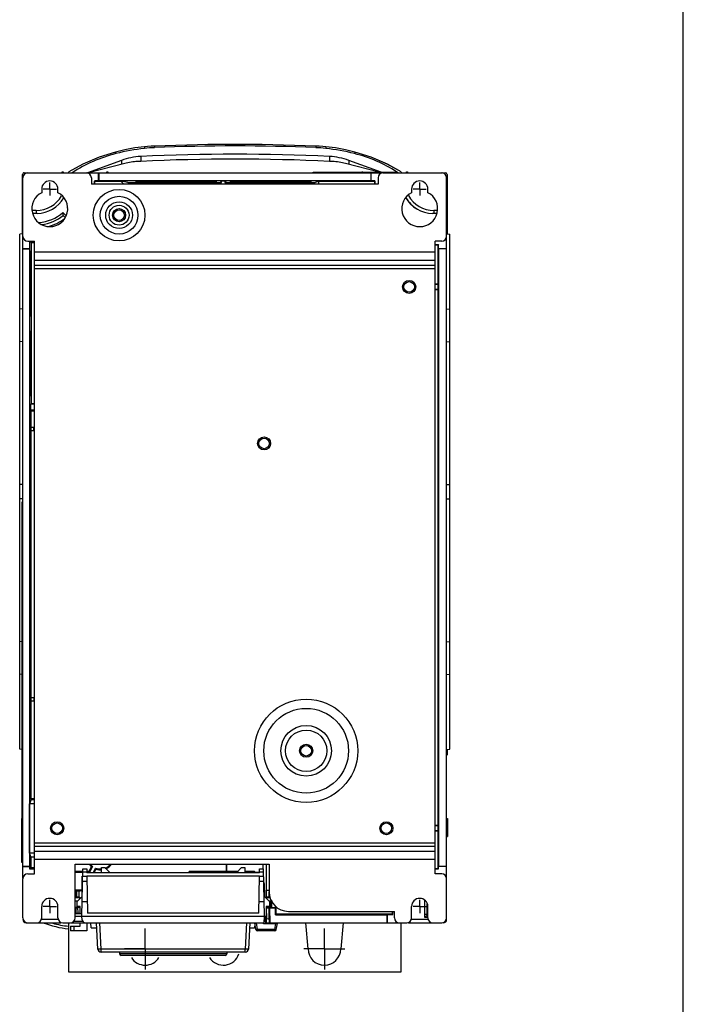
# Model space of a CAD drawing. Header units: millimetres. Extents: x 0 to 1200, y 0 to 1000.
# Tile 27 of 27: x 996 to 1200, y 396 to 698. Entities that reach past the tile are written whole.
import ezdxf

# ---------------------------------------------------------------- set-up
doc = ezdxf.new("R2010")
doc.units = ezdxf.units.MM
doc.header["$LTSCALE"] = 66
doc.linetypes.add('CENTER', pattern=[0.6, 0.375, -0.075, 0.075, -0.075])
doc.layers.get('0').update_dxf_attribs({"linetype": 'CONTINUOUS'})
doc.layers.add('002_AXIS', color=7, linetype='CONTINUOUS')
doc.layers.add('00_COMPONENTS', color=7, linetype='CONTINUOUS')

msp = doc.modelspace()

# ---------------------------------------------------------------- linework, layer by layer
at = {"color": 7, "linetype": 'CONTINUOUS'}
for p, q in [((1200, 0), (1200, 1000)), ((1086.39, 651.1), (1086.39, 651.3)), ((1086.39, 651.3), (1112.39, 651.3)), ((1099.39, 651.1), (1099.39, 651.3)), ((1112.39, 651.1), (1112.39, 651.3))]:
    msp.add_line(p, q, dxfattribs=at)
at = {"layer": '002_AXIS', "color": 7, "linetype": 'CENTER'}
for p, q in [((1005.64, 646.1), (1005.64, 648.1)), ((1119.14, 646.1), (1119.14, 648.1)), ((1005.64, 646.1), (1003.64, 646.1)), ((1005.64, 646.1), (1005.64, 644.1)), ((1005.64, 646.1), (1007.64, 646.1)), ((1119.14, 646.1), (1117.14, 646.1)), ((1119.14, 646.1), (1119.14, 644.1)), ((1119.14, 646.1), (1121.14, 646.1)), ((1005.64, 426.1), (1003.64, 426.1)), ((1005.64, 426.1), (1005.64, 428.1)), ((1005.64, 426.1), (1007.64, 426.1)), ((1005.64, 426.1), (1005.64, 424.1)), ((1119.14, 426.1), (1117.14, 426.1)), ((1119.14, 426.1), (1119.14, 428.1)), ((1119.14, 426.1), (1121.14, 426.1)), ((1119.14, 426.1), (1119.14, 424.1)), ((1034.89, 413.1), (1034.89, 419.4)), ((1089.89, 413.1), (1089.89, 419.4)), ((1034.89, 413.1), (1028.59, 413.1)), ((1034.89, 413.1), (1041.19, 413.1)), ((1034.89, 413.1), (1034.89, 406.8)), ((1089.89, 413.1), (1083.59, 413.1)), ((1089.89, 413.1), (1096.19, 413.1)), ((1089.89, 413.1), (1089.89, 406.8))]:
    msp.add_line(p, q, dxfattribs=at)
at = {"layer": '00_COMPONENTS', "color": 7, "linetype": 'CONTINUOUS'}
for p, q in [((1034.65, 659.08), (1031.7, 658.71)), ((1037.72, 659.29), (1036.75, 659.24)), ((1070.81, 659.74), (1054.17, 659.74)), ((1087.27, 659.29), (1070.81, 659.74)), ((1090.34, 659.08), (1089.37, 659.16)), ((1020.78, 655.89), (1020.77, 655.88)), ((1099.24, 657.47), (1096.36, 658.16)), ((1027.65, 654.92), (1017.17, 651.1)), ((1028.61, 653.95), (1017.51, 651.1)), ((1033.52, 654.6), (1032.58, 654.55)), ((1092.41, 654.55), (1091.47, 654.6)), ((1106.7, 651.3), (1096.38, 653.95)), ((1107.27, 651.3), (1097.34, 654.92)), ((1113.48, 651.43), (1109.18, 653.76)), ((997.29, 632.39), (997.29, 650.6)), ((997.39, 434.78), (997.39, 649.6)), ((997.79, 651.1), (1107.63, 651.1)), ((1009.39, 651.1), (1009.4, 651.4)), ((1009.4, 651.4), (1009.69, 651.4)), ((1009.69, 651.4), (1009.69, 651.1)), ((1011.5, 651.1), (1011.51, 651.43)), ((1018.39, 649.6), (1018.39, 647.6)), ((1020.62, 648.59), (1020.62, 651.1)), ((1020.68, 651.1), (1020.68, 648.6)), ((1023.09, 651.1), (1023.1, 651.4)), ((1023.1, 651.4), (1023.39, 651.4)), ((1023.39, 651.4), (1023.39, 651.1)), ((1101.4, 651.3), (1101.4, 651.4)), ((1101.4, 651.4), (1101.69, 651.4)), ((1101.69, 651.4), (1101.69, 651.3)), ((1104.1, 651.1), (1104.1, 648.6)), ((1104.17, 651.1), (1104.17, 648.59)), ((1106.39, 649.6), (1106.39, 647.6)), ((1107.89, 651.1), (1125.89, 651.1)), ((1113.48, 651.43), (1113.49, 651.1)), ((1115.09, 651.1), (1115.1, 651.4)), ((1115.1, 651.4), (1115.39, 651.4)), ((1115.39, 651.4), (1115.39, 651.1)), ((1126.1, 651.1), (1127, 651.1)), ((1127.39, 631.6), (1127.39, 649.6)), ((1127.5, 650.6), (1127.5, 632.39)), ((1106.39, 647.6), (1018.39, 647.6)), ((1020.62, 648.59), (1019.39, 648.59)), ((1019.44, 648.56), (1027.46, 648.56)), ((1020.68, 648.6), (1020.62, 648.59)), ((1104.1, 648.6), (1020.68, 648.6)), ((1028.34, 647.6), (1027.46, 648.56)), ((1029.61, 648.13), (1027.46, 648.56)), ((1030.1, 647.6), (1029.61, 648.13)), ((1029.61, 648.13), (1057.89, 648.13)), ((1034.89, 648.53), (1053.89, 648.53)), ((1053.89, 648.48), (1034.89, 648.48)), ((1034.89, 648.43), (1053.89, 648.43)), ((1053.89, 648.38), (1034.89, 648.38)), ((1034.89, 648.34), (1053.89, 648.34)), ((1053.89, 648.28), (1034.89, 648.28)), ((1034.89, 648.24), (1053.89, 648.24)), ((1053.89, 648.19), (1034.89, 648.19)), ((1058.33, 648.57), (1057.89, 648.13)), ((1057.89, 648.13), (1057.89, 647.6)), ((1058.23, 647.6), (1058.33, 648.57)), ((1059.45, 648.57), (1058.33, 648.57)), ((1059.56, 647.6), (1059.45, 648.57)), ((1059.45, 648.57), (1059.89, 648.13)), ((1059.89, 648.13), (1059.89, 647.6)), ((1059.89, 648.13), (1086.89, 648.13)), ((1063.89, 648.53), (1082.89, 648.53)), ((1082.89, 648.48), (1063.89, 648.48)), ((1063.89, 648.43), (1082.89, 648.43)), ((1082.89, 648.38), (1063.89, 648.38)), ((1063.89, 648.34), (1082.89, 648.34)), ((1082.89, 648.28), (1063.89, 648.28)), ((1063.89, 648.24), (1082.89, 648.24)), ((1082.89, 648.19), (1063.89, 648.19)), ((1086.89, 648.13), (1088.1, 648.53)), ((1086.89, 648.13), (1086.89, 647.6)), ((1088.1, 648.53), (1088.1, 647.6)), ((1088.1, 648.53), (1105.24, 648.53)), ((1104.1, 648.6), (1104.17, 648.59)), ((1105.39, 648.59), (1104.17, 648.59)), ((1105.39, 648.59), (1105.24, 648.53)), ((1105.24, 648.53), (1105.24, 647.6)), ((1105.39, 648.59), (1105.39, 647.6)), ((1003.14, 646.1), (1003.14, 645)), ((1008.14, 645), (1008.14, 646.1)), ((1116.64, 646.1), (1116.64, 645)), ((1121.64, 645), (1121.64, 646.1)), ((1011.14, 640.27), (1011.1, 640.31)), ((1011.13, 640.31), (1011.1, 640.31)), ((1001.49, 638.6), (1000.55, 638.6)), ((1001.74, 638.61), (1000.56, 638.57)), ((1009.68, 638.9), (1010.59, 637.99)), ((1009.78, 638.01), (1010.4, 637.39)), ((1124.23, 638.57), (1123.05, 638.61)), ((1124.24, 638.6), (1123.49, 638.6)), ((1127.49, 635.3), (1127.41, 637.64)), ((1127.49, 635.3), (1127.39, 635.3)), ((997.39, 632.39), (996.39, 632.3)), ((996.39, 474.3), (996.39, 632.3)), ((1127.39, 632.39), (1128.39, 632.3)), ((1127.39, 434.78), (1127.39, 631.34)), ((1128.39, 474.3), (1128.39, 632.3)), ((998.89, 630.1), (1000.89, 630.1)), ((999.41, 630.1), (999.41, 627.88)), ((999.66, 630.1), (999.87, 629.7)), ((999.87, 629.7), (999.87, 580.36)), ((999.87, 629.7), (1000.89, 629.7)), ((1000.89, 436.1), (1000.89, 630.1)), ((1123.89, 436.1), (1123.89, 630.1)), ((1125.89, 630.1), (1123.89, 630.1)), ((1123.89, 629.1), (1124.89, 629.1)), ((1124.74, 628.95), (1123.89, 628.95)), ((1124.89, 629.1), (1124.74, 628.95)), ((1124.74, 616.98), (1124.74, 628.95)), ((1124.89, 627.88), (1124.89, 629.1)), ((997.39, 627.88), (999.41, 627.88)), ((997.39, 627.81), (999.4, 627.81)), ((999.4, 627.81), (999.41, 627.88)), ((999.4, 627.81), (999.4, 438.39)), ((999.47, 608.6), (999.47, 625.6)), ((999.5, 625.6), (999.5, 608.6)), ((999.55, 625.6), (999.55, 608.6)), ((999.6, 625.6), (999.6, 608.6)), ((999.65, 625.6), (999.65, 608.6)), ((999.71, 625.6), (999.71, 608.6)), ((999.76, 625.6), (999.76, 608.6)), ((999.81, 625.6), (999.81, 608.6)), ((1124.89, 627.88), (1127.39, 627.88)), ((1124.95, 627.81), (1124.89, 627.88)), ((1124.95, 438.39), (1124.95, 627.81)), ((1127.39, 627.81), (1124.95, 627.81)), ((1124.74, 616.98), (1123.89, 616.98)), ((1123.89, 616.9), (1124.82, 616.9)), ((1124.82, 616.9), (1124.74, 616.98)), ((1124.82, 615.3), (1124.82, 616.9)), ((1124.82, 615.3), (1123.89, 615.3)), ((1124.74, 615.23), (1123.89, 615.23)), ((1124.82, 615.3), (1124.74, 615.23)), ((1124.74, 450.98), (1124.74, 615.23)), ((997.39, 609.27), (996.39, 609.36)), ((1127.39, 609.27), (1128.39, 609.36)), ((999.47, 584.1), (999.47, 601.1)), ((999.5, 601.1), (999.5, 584.1)), ((999.55, 601.1), (999.55, 584.1)), ((999.6, 601.1), (999.6, 584.1)), ((999.65, 601.1), (999.65, 584.1)), ((999.71, 601.1), (999.71, 584.1)), ((999.76, 601.1), (999.76, 584.1)), ((999.81, 601.1), (999.81, 584.1)), ((997.39, 599.33), (996.39, 599.24)), ((1127.39, 599.33), (1128.39, 599.24)), ((999.87, 580.36), (999.78, 580.1)), ((999.78, 578.45), (999.78, 580.1)), ((1000.89, 580.1), (999.78, 580.1)), ((999.87, 580.36), (1000.89, 580.36)), ((999.89, 578.1), (999.78, 578.45)), ((999.78, 578.45), (1000.89, 578.45)), ((999.89, 459.1), (999.89, 578.1)), ((999.89, 578.1), (1000.89, 578.1)), ((999.42, 573.13), (999.89, 573.6)), ((999.42, 573.13), (1000.69, 573.13)), ((999.42, 572.07), (999.89, 571.6)), ((999.42, 572.07), (1000.69, 572.07)), ((1000.69, 573.13), (1000.89, 573.18)), ((1000.69, 572.07), (1000.69, 573.13)), ((1000.69, 572.07), (1000.89, 572.03)), ((997.39, 555.46), (996.39, 555.46)), ((1127.39, 555.46), (1128.39, 555.46)), ((997.39, 551.15), (996.39, 551.15)), ((997.39, 550.1), (997.09, 550.09)), ((997.09, 550.09), (997.09, 540.11)), ((1127.39, 551.15), (1128.39, 551.15)), ((997.19, 440.1), (997.19, 548.1)), ((997.39, 548.1), (997.19, 548.1)), ((997.19, 540.11), (997.09, 540.11)), ((997.19, 507.29), (996.39, 507.36)), ((1127.39, 507.27), (1128.39, 507.36)), ((997.19, 497.31), (996.39, 497.24)), ((1127.39, 497.33), (1128.39, 497.24)), ((999.42, 490.13), (999.89, 490.6)), ((1000.69, 490.13), (999.42, 490.13)), ((1000.89, 490.18), (1000.69, 490.13)), ((1000.69, 490.13), (1000.69, 489.07)), ((999.42, 489.07), (999.89, 488.6)), ((1000.69, 489.07), (999.42, 489.07)), ((1000.89, 489.03), (1000.69, 489.07)), ((997.19, 474.23), (996.39, 474.3)), ((1127.39, 474.22), (1128.39, 474.3)), ((1127.5, 474.22), (1127.5, 472.64)), ((999.87, 459.02), (999.89, 459.1)), ((999.87, 459.02), (1000.89, 459.02)), ((999.87, 459.02), (999.87, 458.89)), ((1000.89, 459.1), (999.89, 459.1)), ((999.87, 458.89), (999.44, 457.6)), ((1000.89, 457.6), (999.44, 457.6)), ((999.44, 442.6), (999.44, 457.6)), ((999.87, 458.89), (1000.89, 458.89)), ((997.19, 453.1), (997.09, 453.09)), ((997.09, 439.61), (997.09, 453.09)), ((1127.39, 453.1), (1127.69, 453.09)), ((1127.69, 453.09), (1127.69, 447.61)), ((997.19, 452.61), (997.09, 452.61)), ((997.19, 450.1), (997.09, 450.09)), ((1124.74, 450.98), (1123.89, 450.98)), ((1123.89, 450.9), (1124.82, 450.9)), ((1124.82, 450.9), (1124.74, 450.98)), ((1124.82, 449.3), (1124.82, 450.9)), ((1127.39, 452.6), (1127.69, 452.61)), ((1124.82, 449.3), (1123.89, 449.3)), ((1124.74, 449.23), (1123.89, 449.23)), ((1124.82, 449.3), (1124.74, 449.23)), ((1124.74, 437.75), (1124.74, 449.23)), ((1127.39, 447.6), (1127.69, 447.61)), ((999.44, 442.6), (1000.89, 442.6)), ((999.86, 441.33), (999.44, 442.6)), ((999.86, 441.33), (1000.89, 441.33)), ((999.86, 441.33), (999.86, 438.05)), ((997.19, 440.1), (997.09, 440.09)), ((997.39, 439.6), (997.09, 439.61)), ((997.39, 440.1), (997.19, 440.1)), ((997.39, 438.39), (999.4, 438.39)), ((999.41, 438.32), (997.39, 438.32)), ((999.4, 438.39), (999.41, 438.32)), ((999.41, 438.32), (999.41, 437.6)), ((999.41, 437.6), (999.86, 438.05)), ((999.86, 438.05), (1000.89, 438.05)), ((1013.39, 439.1), (1072.89, 439.1)), ((1013.39, 422.6), (1013.39, 439.1)), ((1018.45, 438.32), (1017.64, 436.85)), ((1018.77, 438.39), (1017.79, 436.6)), ((1018.89, 436.4), (1019.7, 437.87)), ((1021.46, 436.4), (1021.49, 438.1)), ((1021.49, 438.1), (1022.49, 438.1)), ((1022.49, 438.1), (1024.11, 436.4)), ((1059.88, 436.86), (1059.88, 439.1)), ((1059.93, 436.81), (1059.93, 439.1)), ((1062.88, 436.4), (1064.49, 438.1)), ((1064.49, 438.1), (1065.49, 438.1)), ((1065.49, 438.1), (1065.52, 436.4)), ((1071.03, 439.1), (1071.03, 437.6)), ((1072.16, 431.1), (1072.16, 439.1)), ((1072.89, 439.1), (1072.89, 430.6)), ((1124.95, 438.39), (1124.89, 438.32)), ((1127.39, 438.32), (1124.89, 438.32)), ((1124.89, 437.6), (1124.89, 438.32)), ((1127.39, 438.39), (1124.95, 438.39)), ((998.89, 436.1), (1000.89, 436.1)), ((999.41, 437.6), (1000.89, 437.6)), ((1015.73, 436.85), (1013.39, 436.85)), ((1013.39, 436.6), (1015.73, 436.6)), ((1015.49, 423.1), (1015.75, 437.6)), ((1015.71, 435.37), (1015.55, 435.37)), ((1015.55, 435.37), (1015.71, 435.21)), ((1015.55, 431.1), (1015.55, 435.37)), ((1015.75, 437.6), (1016.99, 437.6)), ((1016.99, 437.6), (1017.01, 436.4)), ((1017.64, 436.85), (1017.01, 436.85)), ((1017.01, 436.6), (1017.79, 436.6)), ((1069.97, 436.4), (1017.01, 436.4)), ((1069.96, 435.41), (1017.03, 435.41)), ((1017.03, 435.41), (1017.23, 424.1)), ((1017.64, 436.85), (1017.79, 436.6)), ((1019.19, 436.4), (1019.82, 437.55)), ((1059.88, 436.86), (1048.39, 436.86)), ((1048.39, 436.86), (1048.47, 436.79)), ((1048.39, 436.4), (1048.39, 436.86)), ((1063.24, 436.79), (1048.47, 436.79)), ((1048.47, 436.4), (1048.47, 436.79)), ((1068.47, 436.79), (1065.52, 436.79)), ((1068.47, 436.79), (1068.66, 436.6)), ((1068.47, 436.4), (1068.47, 436.79)), ((1068.66, 436.6), (1069.98, 436.6)), ((1068.66, 436.4), (1068.66, 436.6)), ((1069.76, 424.1), (1069.96, 435.41)), ((1069.97, 436.4), (1069.99, 437.6)), ((1069.99, 437.6), (1071.24, 437.6)), ((1071.49, 423.1), (1071.24, 437.6)), ((1123.89, 437.75), (1124.74, 437.75)), ((1123.89, 437.6), (1124.89, 437.6)), ((1125.89, 436.1), (1123.89, 436.1)), ((1124.89, 437.6), (1124.74, 437.75)), ((997.39, 422.6), (997.39, 434.6)), ((1015.52, 429.13), (1015.59, 433.14)), ((1071.4, 433.14), (1071.47, 429.13)), ((1127.39, 422.1), (1127.39, 434.6)), ((1015.55, 431.1), (1013.39, 431.1)), ((1013.71, 430.74), (1013.39, 430.74)), ((1013.39, 429.15), (1013.71, 429.15)), ((1013.39, 428.9), (1014.82, 428.9)), ((1013.71, 430.74), (1013.89, 430.8)), ((1013.71, 429.15), (1013.71, 430.74)), ((1013.71, 429.15), (1013.89, 429.02)), ((1014.63, 430.8), (1013.89, 430.8)), ((1013.89, 429.02), (1013.89, 430.8)), ((1013.89, 429.02), (1014.63, 429.02)), ((1013.99, 427.6), (1015.52, 429.13)), ((1014.63, 430.8), (1015.55, 431.1)), ((1014.63, 429.02), (1014.63, 430.8)), ((1014.63, 429.02), (1014.82, 428.9)), ((1014.82, 428.43), (1014.82, 428.9)), ((1071.47, 429.13), (1072.99, 427.6)), ((1072.15, 429.02), (1071.97, 428.9)), ((1071.97, 428.9), (1073.22, 428.9)), ((1071.97, 428.63), (1071.97, 428.9)), ((1072.15, 429.02), (1072.15, 431.1)), ((1072.15, 429.02), (1072.89, 429.02)), ((1072.16, 431.1), (1072.9, 431.1)), ((1072.89, 429.02), (1072.9, 429.03)), ((1072.9, 429.03), (1072.9, 430.56)), ((1072.9, 429.03), (1073.16, 429.03)), ((1003.14, 422.6), (1003.14, 426.1)), ((1008.14, 422.6), (1008.14, 426.1)), ((1014.15, 427.75), (1013.39, 427.75)), ((1014.09, 427.7), (1013.39, 427.7)), ((1013.39, 425.9), (1014.89, 425.9)), ((1013.71, 425.61), (1014.16, 425.9)), ((1013.99, 426.12), (1013.99, 427.6)), ((1014.99, 426.1), (1013.99, 426.12)), ((1014.16, 425.9), (1014.19, 424.1)), ((1014.89, 425.9), (1014.85, 424.1)), ((1014.89, 426.1), (1014.89, 425.9)), ((1014.99, 425.97), (1014.89, 425.9)), ((1014.99, 423.8), (1014.99, 426.1)), ((1017.17, 427.51), (1015.57, 427.51)), ((1071.42, 427.51), (1069.82, 427.51)), ((1072.99, 426.12), (1071.99, 426.1)), ((1071.99, 426.1), (1071.99, 421.2)), ((1071.99, 425.9), (1073.39, 425.9)), ((1071.99, 425.84), (1072.16, 425.73)), ((1073.47, 427.75), (1072.84, 427.75)), ((1073.39, 427.7), (1072.89, 427.7)), ((1072.99, 427.6), (1072.99, 426.12)), ((1073.39, 425.9), (1073.39, 427.7)), ((1073.39, 425.9), (1073.66, 425.72)), ((1073.66, 427.99), (1073.66, 425.72)), ((1074.92, 425.71), (1074.92, 426.14)), ((1116.64, 422.6), (1116.64, 426.1)), ((1120.69, 422.72), (1120.69, 427.92)), ((1121.41, 423.43), (1121.41, 426.83)), ((1121.41, 426.12), (1121.64, 426.12)), ((1121.64, 422.6), (1121.64, 426.1)), ((1013.39, 425.61), (1013.71, 425.61)), ((1013.39, 424.1), (1014.85, 424.1)), ((1015.51, 423.8), (1013.39, 423.8)), ((1013.39, 423.1), (1071.99, 423.1)), ((1013.74, 424.1), (1013.71, 425.61)), ((1015.55, 422.05), (1015.49, 423.1)), ((1069.76, 424.1), (1017.23, 424.1)), ((1071.39, 421.1), (1071.49, 423.1)), ((1071.6, 423.1), (1071.79, 420.9)), ((1072.16, 425.73), (1072.89, 425.73)), ((1072.24, 422.28), (1072.16, 425.73)), ((1072.89, 425.73), (1073.13, 425.57)), ((1072.98, 422.23), (1072.89, 425.73)), ((1074.84, 425.57), (1073.13, 425.57)), ((1073.25, 421.1), (1073.13, 425.57)), ((1074.89, 425.72), (1073.66, 425.72)), ((1075.05, 425.71), (1074.84, 425.57)), ((1074.84, 423.55), (1074.84, 425.57)), ((1074.84, 423.55), (1075.05, 423.75)), ((1074.84, 423.55), (1109.1, 423.55)), ((1075.05, 425.71), (1074.92, 425.71)), ((1075.05, 423.75), (1075.05, 425.71)), ((1110.74, 423.75), (1075.05, 423.75)), ((1078.89, 424.6), (1111.39, 424.6)), ((1109.1, 423.55), (1109.17, 423.6)), ((1109.1, 421.1), (1109.1, 423.55)), ((1109.17, 423.6), (1110.89, 423.6)), ((1109.17, 423.6), (1109.17, 421.1)), ((1110.74, 423.75), (1110.74, 424.6)), ((1110.89, 423.6), (1110.74, 423.75)), ((1110.89, 423.6), (1110.89, 424.6)), ((1111.39, 422.6), (1111.39, 424.6)), ((1121.41, 423.43), (1120.69, 422.72)), ((1121.64, 423.85), (1121.41, 423.85)), ((1121.64, 423.65), (1121.41, 423.77)), ((1121.64, 423.55), (1121.41, 423.43)), ((998.39, 421.1), (1009.07, 421.1)), ((1009.64, 421.1), (1011.89, 421.1)), ((1011.39, 421.1), (1011.39, 406.1)), ((1011.99, 420.05), (1014.99, 420.1)), ((1011.99, 420.05), (1011.99, 418.6)), ((1012.07, 421.1), (1071.39, 421.1)), ((1014.99, 420.1), (1014.99, 421.1)), ((1017.04, 421.1), (1016.99, 418.6)), ((1018.33, 419.6), (1018.2, 421.1)), ((1020.42, 413.05), (1019.99, 421.1)), ((1066.99, 421.1), (1066.57, 413.05)), ((1068.56, 420.74), (1068.46, 419.6)), ((1068.86, 419.02), (1068.49, 421.1)), ((1070.79, 421.1), (1070.85, 421.05)), ((1071.2, 420.9), (1075.46, 420.9)), ((1071.75, 421.45), (1072.29, 420.9)), ((1072.09, 421.1), (1115.14, 421.1)), ((1075.13, 419.02), (1075.46, 420.9)), ((1084.89, 413.1), (1084.19, 421.1)), ((1095.59, 421.1), (1094.89, 413.1)), ((1113.39, 406.1), (1113.39, 421.1)), ((1115.72, 421.1), (1125.89, 421.1)), ((1121.64, 422.72), (1120.69, 422.72)), ((1016.99, 418.6), (1011.99, 418.6)), ((1018.33, 419.6), (1020.07, 419.6)), ((1066.91, 419.6), (1068.46, 419.6)), ((1074.99, 418.6), (1069.35, 418.6)), ((1074.99, 418.6), (1074.99, 418.79)), ((1065.57, 412.1), (1021.41, 412.1)), ((1026.99, 412.1), (1027.02, 411.58)), ((1059.47, 411.1), (1027.52, 411.1)), ((1059.99, 412.1), (1059.97, 411.58)), ((1011.39, 406.1), (1113.39, 406.1))]:
    msp.add_line(p, q, dxfattribs=at)
at = {"layer": '00_COMPONENTS', "color": 9, "linetype": 'CONTINUOUS'}
for p, q in [((1037.72, 659.29), (1037.74, 658.81)), ((1087.27, 659.29), (1087.25, 658.81)), ((1033.52, 656.1), (1033.52, 654.6)), ((1091.47, 656.1), (1091.47, 654.6)), ((1027.65, 654.92), (1027.65, 653.7)), ((1097.34, 654.92), (1097.34, 653.7)), ((1112.43, 651.16), (1112.41, 651.17)), ((1112.46, 651.14), (1112.43, 651.16)), ((1112.47, 651.13), (1112.46, 651.14)), ((1034.89, 648.53), (1034.89, 648.48)), ((1034.89, 648.43), (1034.89, 648.38)), ((1034.89, 648.34), (1034.89, 648.28)), ((1034.89, 648.24), (1034.89, 648.19)), ((1053.89, 648.53), (1053.89, 648.48)), ((1053.89, 648.43), (1053.89, 648.38)), ((1053.89, 648.34), (1053.89, 648.28)), ((1053.89, 648.24), (1053.89, 648.19)), ((1063.89, 648.53), (1063.89, 648.48)), ((1063.89, 648.43), (1063.89, 648.38)), ((1063.89, 648.34), (1063.89, 648.28)), ((1063.89, 648.24), (1063.89, 648.19)), ((1082.89, 648.53), (1082.89, 648.48)), ((1082.89, 648.43), (1082.89, 648.38)), ((1082.89, 648.34), (1082.89, 648.28)), ((1082.89, 648.24), (1082.89, 648.19)), ((1001.49, 639.57), (1000.32, 639.57)), ((1001.49, 639.57), (1001.49, 638.6)), ((1123.49, 639.57), (1123.49, 638.6)), ((1124.47, 639.57), (1123.49, 639.57)), ((1123.89, 626.72), (1000.89, 626.72)), ((1123.89, 624.25), (1000.89, 624.25)), ((1123.89, 622.71), (1000.89, 622.71)), ((1123.89, 621.65), (1000.89, 621.65)), ((1123.89, 445.55), (1000.89, 445.55)), ((1123.89, 444.49), (1000.89, 444.49)), ((1123.89, 442.96), (1000.89, 442.96)), ((1123.89, 440.48), (1000.89, 440.48)), ((1017.03, 435.3), (1015.71, 435.3)), ((1015.73, 436.74), (1017.01, 436.74)), ((1071.28, 435.3), (1069.95, 435.3)), ((1069.98, 436.74), (1071.26, 436.74)), ((1017.06, 433.77), (1015.68, 433.77)), ((1071.31, 433.77), (1069.93, 433.77)), ((997.39, 422.1), (997.56, 422.1)), ((998.39, 421.1), (998.39, 421.26)), ((1008.31, 422.1), (1002.98, 422.1)), ((1009.07, 421.1), (1009.07, 421.29)), ((1012.96, 421.58), (1015.7, 421.58)), ((1012.99, 420.07), (1012.99, 418.6)), ((1021.41, 413.05), (1020.99, 421.1)), ((1066, 421.1), (1065.57, 413.05)), ((1069.35, 419.08), (1069, 421.1)), ((1074.63, 419.08), (1074.96, 420.9)), ((1115.72, 421.1), (1115.72, 421.29)), ((1121.81, 422.1), (1116.48, 422.1)), ((1126.39, 421.1), (1126.39, 421.27)), ((1127.39, 422.1), (1127.23, 422.1)), ((1074.63, 419.08), (1069.35, 419.08)), ((1069.35, 418.6), (1069.35, 419.08)), ((1074.63, 418.6), (1074.63, 419.08)), ((1065.57, 413.05), (1021.41, 413.05)), ((1021.41, 412.1), (1021.41, 413.05)), ((1059.97, 411.58), (1027.02, 411.58)), ((1065.57, 412.1), (1065.57, 413.05))]:
    msp.add_line(p, q, dxfattribs=at)
at = {"layer": '00_COMPONENTS', "color": 4, "linetype": 'CONTINUOUS'}
msp.add_line((1121.64, 423.6), (1120.69, 423.6), dxfattribs=at)
at = {"layer": '00_COMPONENTS', "color": 7, "linetype": 'CONTINUOUS'}
for points in [[(1034.65, 659.08), (1031.72, 658.72), (1028.62, 658.16), (1025.75, 657.47)], [(1031.7, 658.71), (1028.61, 658.15), (1025.75, 657.47)], [(1037.72, 659.29), (1036.77, 659.24), (1035.62, 659.16), (1034.65, 659.08)], [(1036.75, 659.24), (1035.6, 659.16), (1034.65, 659.08)], [(1087.27, 659.29), (1070.83, 659.74), (1054.18, 659.74), (1037.72, 659.29)], [(1089.37, 659.16), (1088.22, 659.24), (1087.27, 659.29)], [(1090.34, 659.08), (1089.39, 659.16), (1088.24, 659.24), (1087.27, 659.29)], [(1096.36, 658.16), (1093.27, 658.72), (1090.34, 659.08)], [(1099.24, 657.47), (1096.38, 658.15), (1093.28, 658.71), (1090.34, 659.08)], [(1025.75, 657.47), (1020.78, 655.89), (1015.8, 653.76), (1011.51, 651.43)], [(1020.77, 655.88), (1015.79, 653.75), (1011.51, 651.43)], [(1113.48, 651.43), (1109.2, 653.75), (1104.22, 655.88), (1099.24, 657.47)], [(1109.18, 653.76), (1104.2, 655.89), (1099.27, 657.46)]]:
    msp.add_lwpolyline(points, dxfattribs=at)
at = {"layer": '00_COMPONENTS', "color": 9, "linetype": 'CONTINUOUS'}
for centre, radius in [((1026.89, 638.1), 7.91), ((1026.89, 638.1), 5.79), ((1026.89, 638.1), 4.11), ((1026.89, 638.1), 3.05), ((1084.29, 473.85), 15.83), ((1084.29, 473.85), 13), ((1084.29, 473.85), 7.76), ((1084.29, 473.85), 6.34)]:
    msp.add_circle(centre, radius, dxfattribs=at)
at = {"layer": '00_COMPONENTS', "color": 7, "linetype": 'CONTINUOUS'}
for centre, radius in [((1026.89, 638.1), 2), ((1026.89, 638.1), 1.62), ((1115.89, 616.1), 2), ((1115.89, 616.1), 1.62), ((1071.39, 568.1), 2), ((1071.39, 568.1), 1.62), ((1084.29, 473.85), 2), ((1084.29, 473.85), 1.62), ((1007.89, 450.1), 2), ((1007.89, 450.1), 1.62), ((1108.89, 450.1), 2), ((1108.89, 450.1), 1.62)]:
    msp.add_circle(centre, radius, dxfattribs=at)
at = {"layer": '00_COMPONENTS', "color": 9, "linetype": 'CONTINUOUS'}
for centre, radius, start, end in [((1041.94, 593.21), 65.76, 96.3193, 104.1292), ((1039.64, 613.65), 45.19, 92.4101, 96.2806), ((1062.49, 70.34), 588.99, 87.59155, 92.40845), ((1085.35, 613.65), 45.19, 83.7194, 87.5899), ((1083.05, 593.21), 65.76, 75.8708, 83.6807), ((1036.6, 614.34), 43.96, 104.1003, 123.213), ((1088.39, 614.34), 43.97, 57.2981, 75.8995), ((1001.49, 648.57), 9, 270.0001, 329.6632), ((1123.49, 648.57), 9, 209.4453, 269.9999)]:
    msp.add_arc(centre, radius, start, end, dxfattribs=at)
at = {"layer": '00_COMPONENTS', "color": 7, "linetype": 'CONTINUOUS'}
for centre, radius, start, end in [((1034.49, 636.12), 20, 92.7773, 110), ((1062.49, 58.8), 598, 87.22272, 92.77728), ((1062.49, 57.3), 598, 87.22272, 92.77728), ((1090.5, 636.12), 20, 70, 87.2227), ((1033.58, 634.58), 20, 92.8672, 104.3938), ((1091.41, 634.58), 20, 75.6064, 87.1328), ((998.89, 649.6), 1.5, 90, 180), ((1016.89, 649.6), 1.5, 0, 90), ((1107.89, 649.6), 1.5, 90, 180), ((1125.89, 649.6), 1.5, 0, 90), ((1126.17, 650.3), 0.8, 41.7104, 90), ((1005.64, 646.1), 2.5, 0, 180), ((1001.39, 648.6), 18, 356.7095, 359.9444), ((1001.39, 648.6), 18.04, 356.7988, 359.8753), ((1119.14, 646.1), 2.5, 0, 180), ((1005.64, 640.1), 5.5, 117.0357, 62.9643), ((1001.39, 648.6), 10, 272, 328.5609), ((1119.14, 640.1), 5.5, 117.0357, 62.9643), ((1123.39, 648.6), 10, 210.6363, 268), ((1123.49, 648.6), 10, 210.915, 239.4123), ((1001.39, 648.6), 12.76, 319.4942, 319.6722), ((1001.39, 648.6), 12.76, 273.9015, 310.5058), ((1001.39, 648.6), 13.51, 277.4484, 308.3767), ((940.86, 631.01), 69.28, 5.7999, 6.5356), ((1001.39, 648.6), 14.49, 285.0188, 307.2847), ((998.89, 631.6), 1.5, 180, 270), ((1125.89, 631.6), 1.5, 270, 360), ((1021.14, 441.6), 4, 222.336, 233.5332), ((1016.05, 450.81), 12.72, 280.8701, 282.3499), ((1031.67, 442.24), 12.74, 200.0295, 201.5752), ((1021.14, 441.6), 4, 248.8453, 274.6949), ((1021.14, 441.6), 4, 291.6679, 321.1346), ((1021.14, 441.6), 4.26, 293.4946, 323.7241), ((998.89, 434.6), 1.5, 90, 180), ((1021.14, 441.6), 4.26, 251.9368, 274.5876), ((1125.89, 434.6), 1.5, 0, 90), ((1017.59, 433.1), 2, 170.0578, 179), ((1069.4, 433.1), 2, 1, 9.9422), ((1078.89, 430.6), 6, 180, 270), ((1005.64, 426.1), 2.5, 0, 180), ((1119.14, 426.1), 2.5, 0, 180), ((998.89, 422.6), 1.5, 180, 270), ((998.39, 422.1), 1, 180, 270), ((1001.64, 422.6), 1.5, 270, 360), ((1014.39, 449.1), 30, 248.9904, 264.2383), ((1014.39, 449.1), 29.2, 254.3748, 264.0799), ((1009.64, 422.6), 1.5, 180, 270), ((1011.89, 422.6), 1.5, 270, 360), ((1016.55, 422.1), 1, 183, 270), ((1071.2, 421.4), 0.5, 225, 270), ((1071.89, 411.82), 10.46, 84.0226, 88.0824), ((978.72, 415.91), 94.47, 3.1512, 3.8351), ((1112.89, 422.6), 1.5, 180, 270), ((1115.14, 422.6), 1.5, 270, 360), ((1123.14, 422.6), 1.5, 180, 270), ((1125.89, 422.6), 1.5, 270, 360), ((1126.39, 422.1), 1, 270, 360), ((1069.35, 419.1), 0.5, 190, 270), ((1074.63, 419.1), 0.5, 270, 350), ((1021.41, 413.1), 1, 183, 270), ((1027.52, 411.6), 0.5, 183, 270), ((1058.89, 413.1), 5, 212.1353, 341.7754), ((1059.47, 411.6), 0.5, 270, 357), ((1065.57, 413.1), 1, 270, 357), ((1089.89, 413.1), 5, 180, 360), ((1034.89, 413.1), 5, 212.1829, 327.8171)]:
    msp.add_arc(centre, radius, start, end, dxfattribs=at)
for centre, major_axis, ratio, start_param, end_param in [((997.79, 650.6), (0.501, 0), 0.99863, 1.570796, 3.141593), ((1127, 650.6), (-0.501, 0), 0.99863, 3.141593, 4.712389), ((1034.89, 648.5), (3, 0), 0.008727, 1.570796, 4.712389), ((1034.89, 648.41), (2.99, 0), 0.008727, 1.570796, 4.712389), ((1034.89, 648.31), (2.99, 0), 0.008727, 1.570796, 4.712389), ((1034.89, 648.21), (2.98, 0), 0.008727, 1.570796, 4.712389), ((1053.89, 648.5), (3, 0), 0.008727, -1.570796, 1.570796), ((1053.89, 648.41), (2.99, 0), 0.008727, -1.570796, 1.570796), ((1053.89, 648.31), (2.99, 0), 0.008727, -1.570796, 1.570796), ((1053.89, 648.21), (2.98, 0), 0.008727, -1.570796, 1.570796), ((1063.89, 648.5), (3, 0), 0.008727, 1.570796, 4.712389), ((1063.89, 648.41), (2.99, 0), 0.008727, 1.570796, 4.712389), ((1063.89, 648.31), (2.99, 0), 0.008727, 1.570796, 4.712389), ((1063.89, 648.21), (2.98, 0), 0.008727, 1.570796, 4.712389), ((1082.89, 648.5), (3, 0), 0.008727, -1.570796, 1.570796), ((1082.89, 648.41), (2.99, 0), 0.008727, -1.570796, 1.570796), ((1082.89, 648.31), (2.99, 0), 0.008727, -1.570796, 1.570796), ((1082.89, 648.21), (2.98, 0), 0.008727, -1.570796, 1.570796), ((999.48, 625.6), (0, 1.52), 0.00873, -0.000372, 1.570796), ((999.54, 625.6), (0, 1.52), 0.00873, -0.000372, 1.570796), ((999.59, 625.6), (0, 1.51), 0.00873, -0.000372, 1.570796), ((999.64, 625.6), (0, 1.51), 0.00873, -0.000372, 1.570796), ((999.69, 625.6), (0, 1.51), 0.00873, -0.000372, 1.570796), ((999.75, 625.6), (0, 1.51), 0.00873, -0.000372, 1.570796), ((999.8, 625.6), (0, 1.5), 0.00873, -0.000372, 1.570796), ((999.48, 608.6), (0, 1.52), 0.00873, -4.712389, -3.141221), ((999.54, 608.6), (0, 1.52), 0.00873, -4.712389, -3.141221), ((999.59, 608.6), (0, 1.51), 0.00873, -4.712389, -3.141221), ((999.64, 608.6), (0, 1.51), 0.00873, -4.712389, -3.141221), ((999.69, 608.6), (0, 1.51), 0.00873, -4.712389, -3.141221), ((999.75, 608.6), (0, 1.51), 0.00873, -4.712389, -3.141221), ((999.8, 608.6), (0, 1.5), 0.00873, -4.712389, -3.141221), ((999.48, 601.1), (0, 1.52), 0.00873, -0.000372, 1.570796), ((999.54, 601.1), (0, 1.52), 0.00873, -0.000372, 1.570796), ((999.59, 601.1), (0, 1.51), 0.00873, -0.000372, 1.570796), ((999.64, 601.1), (0, 1.51), 0.00873, -0.000372, 1.570796), ((999.69, 601.1), (0, 1.51), 0.00873, -0.000372, 1.570796), ((999.75, 601.1), (0, 1.51), 0.00873, -0.000372, 1.570796), ((999.8, 601.1), (0, 1.5), 0.00873, -0.000372, 1.570796), ((999.48, 584.1), (0, 1.52), 0.00873, -4.712389, -3.141221), ((999.54, 584.1), (0, 1.52), 0.00873, -4.712389, -3.141221), ((999.59, 584.1), (0, 1.51), 0.00873, -4.712389, -3.141221), ((999.64, 584.1), (0, 1.51), 0.00873, -4.712389, -3.141221), ((999.69, 584.1), (0, 1.51), 0.00873, -4.712389, -3.141221), ((999.75, 584.1), (0, 1.51), 0.00873, -4.712389, -3.141221), ((999.8, 584.1), (0, 1.5), 0.00873, -4.712389, -3.141221), ((1127, 472.64), (-0.475, -0.158), 0.998478, 2.251761, 2.820542), ((1021.14, 441.6), (0, 4.25), 1, -4.080388, -3.830153), ((1062.39, 437.36), (426.8, 0), 0.026186, -1.432085, -1.43167), ((1014.54, 412.1), (0.32, 12), 0.025703, -0.138295, 0.000685)]:
    msp.add_ellipse(centre, major_axis=major_axis, ratio=ratio, start_param=start_param, end_param=end_param, dxfattribs=at)
at = {"layer": '00_COMPONENTS', "color": 9, "linetype": 'CONTINUOUS'}
for points, knots in [([(1034.65, 659.08), (1034.65, 659.08), (1034.65, 659.07), (1034.65, 659.07), (1034.65, 659.06), (1034.65, 659.03), (1034.66, 658.99), (1034.66, 658.93), (1034.67, 658.85), (1034.68, 658.73), (1034.69, 658.64), (1034.7, 658.57)], [0, 0, 0, 0, 0.004884, 0.019177, 0.042781, 0.075557, 0.167348, 0.290885, 0.441842, 0.614788, 1, 1, 1, 1]), ([(1090.34, 659.08), (1090.34, 659.08), (1090.34, 659.07), (1090.34, 659.07), (1090.34, 659.06), (1090.34, 659.03), (1090.33, 658.99), (1090.33, 658.93), (1090.32, 658.85), (1090.31, 658.73), (1090.3, 658.64), (1090.29, 658.57)], [0, 0, 0, 0, 0.004884, 0.019177, 0.042781, 0.075557, 0.167348, 0.290885, 0.441841, 0.614788, 1, 1, 1, 1]), ([(1025.75, 657.47), (1025.75, 657.47), (1025.76, 657.45), (1025.77, 657.43), (1025.78, 657.38), (1025.8, 657.33), (1025.82, 657.25), (1025.85, 657.14), (1025.87, 657.05), (1025.89, 656.98)], [0, 0, 0, 0, 0.019578, 0.076045, 0.167846, 0.291352, 0.442238, 0.615076, 1, 1, 1, 1]), ([(1099.24, 657.47), (1099.23, 657.47), (1099.23, 657.45), (1099.22, 657.43), (1099.21, 657.38), (1099.19, 657.33), (1099.17, 657.25), (1099.14, 657.14), (1099.12, 657.05), (1099.1, 656.98)], [0, 0, 0, 0, 0.019576, 0.076044, 0.167845, 0.291353, 0.44224, 0.615079, 1, 1, 1, 1]), ([(1069.35, 419.08), (1069.29, 419.07), (1069.2, 419.05), (1069.09, 419.03), (1069.01, 419.02), (1068.95, 419.02), (1068.9, 419.01), (1068.88, 419.01), (1068.86, 419.01), (1068.86, 419.02)], [0, 0, 0, 0, 0.38178, 0.554073, 0.704912, 0.828733, 0.921084, 0.978389, 1, 1, 1, 1]), ([(1075.13, 419.02), (1075.13, 419.01), (1075.11, 419.01), (1075.08, 419.01), (1075.04, 419.02), (1074.98, 419.02), (1074.9, 419.03), (1074.79, 419.05), (1074.7, 419.07), (1074.63, 419.08)], [0, 0, 0, 0, 0.021611, 0.078916, 0.171267, 0.295088, 0.445927, 0.61822, 1, 1, 1, 1]), ([(1021.41, 413.05), (1021.29, 413.04), (1021.1, 413.04), (1020.87, 413.03), (1020.72, 413.03), (1020.6, 413.03), (1020.5, 413.03), (1020.45, 413.04), (1020.42, 413.04), (1020.42, 413.05), (1020.42, 413.05)], [0, 0, 0, 0, 0.38111, 0.553198, 0.704059, 0.828047, 0.920389, 0.977807, 0.992997, 1, 1, 1, 1]), ([(1066.57, 413.05), (1066.57, 413.05), (1066.56, 413.04), (1066.54, 413.04), (1066.48, 413.03), (1066.39, 413.03), (1066.27, 413.03), (1066.12, 413.03), (1065.88, 413.04), (1065.7, 413.04), (1065.57, 413.05)], [0, 0, 0, 0, 0.007003, 0.022193, 0.079611, 0.171953, 0.295941, 0.446802, 0.61889, 1, 1, 1, 1])]:
    msp.add_open_spline(points, degree=3, knots=knots, dxfattribs=at)
at = {"layer": '00_COMPONENTS', "color": 7, "linetype": 'CONTINUOUS'}
for points, knots in [([(1072.03, 424.1), (1072.02, 424.1), (1072, 424.04), (1072, 424), (1071.99, 423.97)], [0, 0, 0, 0, 0.281813, 1, 1, 1, 1]), ([(1072.24, 422.28), (1072.23, 422.54), (1072.2, 422.91), (1072.16, 423.36), (1072.13, 423.62), (1072.11, 423.82), (1072.08, 423.97), (1072.06, 424.05), (1072.04, 424.1), (1072.03, 424.1)], [0, 0, 0, 0, 0.427469, 0.598417, 0.739624, 0.850502, 0.930637, 0.979961, 1, 1, 1, 1])]:
    msp.add_open_spline(points, degree=3, knots=knots, dxfattribs=at)

doc.saveas('drawing.dxf')
